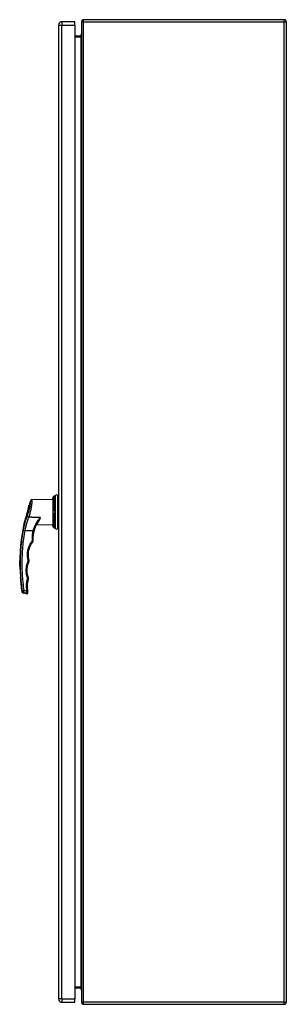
# Model space of a CAD drawing. Header units: inches. Extents: x 21 to 233, y 18 to 141.
# Tile 20 of 27: x 157 to 170, y 57 to 105. Entities that reach past the tile are written whole.
import ezdxf

# ---------------------------------------------------------------- set-up
doc = ezdxf.new("R2010")
doc.units = ezdxf.units.IN
doc.header["$MEASUREMENT"] = 0
doc.layers.add('Visible Edges(ANSI)', color=7, linetype='Continuous', lineweight=25)
doc.layers.add('Visible Tangent Edges(ANSI)', color=7, linetype='Continuous', lineweight=25)

msp = doc.modelspace()

# ---------------------------------------------------------------- linework, layer by layer
at = {"layer": 'Visible Edges(ANSI)'}
for p, q in [((158.437, 104.251), (158.437, 56.77)), ((159.237, 104.412), (158.598, 104.412)), ((159.237, 104.251), (159.237, 104.412)), ((159.237, 104.251), (159.237, 56.77)), ((159.556, 104.412), (159.556, 56.61)), ((169.457, 104.511), (159.655, 104.511)), ((169.556, 104.412), (169.556, 56.61)), ((159.525, 103.712), (159.237, 103.712)), ((157.154, 81.119), (158.149, 81.136)), ((158.149, 81.136), (158.149, 79.886)), ((158.245, 81.283), (158.235, 81.282)), ((158.401, 79.743), (158.401, 81.279)), ((158.437, 81.279), (158.401, 81.279)), ((158.188, 80.581), (158.199, 80.581)), ((158.199, 80.441), (158.188, 80.441)), ((158.199, 80.581), (158.237, 80.58)), ((158.237, 80.442), (158.199, 80.441)), ((158.237, 80.58), (158.246, 80.58)), ((158.246, 80.442), (158.237, 80.442)), ((158.265, 80.461), (158.265, 80.561)), ((157.364, 79.9), (158.149, 79.886)), ((157.396, 79.959), (157.396, 79.959)), ((158.235, 79.74), (158.245, 79.739)), ((158.437, 79.743), (158.401, 79.743)), ((156.541, 77.711), (156.557, 77.711)), ((156.578, 77.311), (156.563, 77.311)), ((156.872, 76.525), (156.72, 76.551)), ((159.237, 57.309), (159.525, 57.309)), ((159.237, 56.609), (159.237, 56.77)), ((158.598, 56.609), (159.237, 56.609)), ((159.655, 56.511), (169.457, 56.511))]:
    msp.add_line(p, q, dxfattribs=at)
at = {"layer": 'Visible Edges(ANSI)', "flags": 128}
for points in [[(159.556, 103.743), (159.556, 103.742), (159.556, 103.74), (159.556, 103.738), (159.556, 103.736), (159.555, 103.735), (159.555, 103.733), (159.554, 103.731), (159.553, 103.73), (159.552, 103.728), (159.551, 103.726), (159.55, 103.725), (159.549, 103.723), (159.548, 103.722), (159.546, 103.72), (159.545, 103.719), (159.543, 103.718), (159.541, 103.717), (159.539, 103.716), (159.537, 103.715), (159.535, 103.714), (159.533, 103.713), (159.53, 103.713), (159.528, 103.712), (159.525, 103.712)], [(158.17, 81.212), (158.167, 81.203), (158.164, 81.194), (158.162, 81.185), (158.16, 81.177), (158.158, 81.168), (158.156, 81.16), (158.155, 81.153), (158.154, 81.146), (158.153, 81.139), (158.152, 81.134), (158.151, 81.129), (158.151, 81.124), (158.151, 81.121), (158.15, 81.119), (158.15, 81.117), (158.15, 81.117)], [(158.235, 81.282), (158.227, 81.281), (158.218, 81.279), (158.21, 81.275), (158.203, 81.27), (158.196, 81.265), (158.19, 81.258), (158.185, 81.251), (158.181, 81.243)], [(158.266, 81.295), (158.266, 81.294), (158.265, 81.292), (158.261, 81.288), (158.257, 81.285), (158.254, 81.284), (158.251, 81.284)], [(158.265, 81.293), (158.263, 81.29), (158.26, 81.287), (158.256, 81.285), (158.251, 81.284)], [(156.901, 80.449), (156.908, 80.473), (156.915, 80.497), (156.922, 80.522), (156.929, 80.546), (156.935, 80.57), (156.942, 80.594), (156.947, 80.618), (156.953, 80.641), (156.958, 80.663), (156.963, 80.685), (156.967, 80.706), (156.971, 80.726), (156.975, 80.745), (156.978, 80.762), (156.981, 80.778), (156.984, 80.793), (156.986, 80.806), (156.988, 80.818), (156.99, 80.828), (156.991, 80.836), (156.992, 80.843), (156.993, 80.847), (156.993, 80.85), (156.993, 80.851)], [(156.88, 80.383), (156.873, 80.36), (156.866, 80.337), (156.858, 80.314), (156.851, 80.292), (156.844, 80.27), (156.838, 80.249), (156.831, 80.229), (156.825, 80.209), (156.819, 80.19), (156.813, 80.172), (156.807, 80.155), (156.802, 80.139), (156.797, 80.123), (156.792, 80.109), (156.787, 80.095), (156.783, 80.082), (156.779, 80.069), (156.775, 80.059), (156.772, 80.049), (156.769, 80.041), (156.767, 80.034), (156.765, 80.029), (156.764, 80.026), (156.764, 80.025)], [(156.88, 80.383), (156.881, 80.386), (156.882, 80.389), (156.883, 80.391), (156.883, 80.394), (156.884, 80.397), (156.885, 80.4), (156.886, 80.402), (156.887, 80.405), (156.888, 80.408), (156.889, 80.411), (156.889, 80.413), (156.89, 80.416), (156.891, 80.419), (156.892, 80.422), (156.893, 80.424), (156.894, 80.427), (156.895, 80.43), (156.895, 80.433), (156.896, 80.435), (156.897, 80.438), (156.898, 80.441), (156.899, 80.444), (156.9, 80.446), (156.901, 80.449)], [(158.246, 80.58), (158.246, 80.58), (158.246, 80.58), (158.246, 80.58), (158.246, 80.58), (158.246, 80.58), (158.247, 80.58), (158.247, 80.58), (158.247, 80.58), (158.247, 80.58), (158.247, 80.58), (158.247, 80.58), (158.247, 80.58), (158.248, 80.58), (158.248, 80.58), (158.248, 80.58), (158.248, 80.58), (158.248, 80.58), (158.248, 80.58), (158.248, 80.58), (158.249, 80.58), (158.249, 80.58), (158.249, 80.58), (158.249, 80.58), (158.249, 80.58)], [(158.249, 80.442), (158.249, 80.442), (158.249, 80.442), (158.249, 80.442), (158.249, 80.442), (158.248, 80.442), (158.248, 80.442), (158.248, 80.442), (158.248, 80.442), (158.248, 80.442), (158.248, 80.442), (158.248, 80.442), (158.247, 80.442), (158.247, 80.442), (158.247, 80.442), (158.247, 80.442), (158.247, 80.442), (158.247, 80.442), (158.247, 80.442), (158.246, 80.442), (158.246, 80.442), (158.246, 80.442), (158.246, 80.442), (158.246, 80.442), (158.246, 80.442)], [(158.249, 80.58), (158.25, 80.58), (158.251, 80.579), (158.253, 80.579), (158.254, 80.578), (158.255, 80.578), (158.256, 80.577), (158.257, 80.577), (158.258, 80.576), (158.258, 80.575), (158.259, 80.575), (158.26, 80.574), (158.261, 80.573), (158.261, 80.572), (158.262, 80.571), (158.262, 80.57), (158.263, 80.569), (158.263, 80.568), (158.264, 80.567), (158.264, 80.566), (158.264, 80.565), (158.265, 80.564), (158.265, 80.563), (158.265, 80.562), (158.265, 80.561)], [(158.265, 80.461), (158.265, 80.46), (158.265, 80.459), (158.265, 80.458), (158.264, 80.457), (158.264, 80.456), (158.264, 80.455), (158.263, 80.454), (158.263, 80.453), (158.262, 80.452), (158.262, 80.451), (158.261, 80.45), (158.261, 80.449), (158.26, 80.448), (158.259, 80.448), (158.258, 80.447), (158.258, 80.446), (158.257, 80.445), (158.256, 80.445), (158.255, 80.444), (158.254, 80.444), (158.253, 80.443), (158.251, 80.443), (158.25, 80.442), (158.249, 80.442)], [(157.246, 79.589), (157.252, 79.61), (157.257, 79.63), (157.263, 79.651), (157.27, 79.671), (157.277, 79.692), (157.284, 79.712), (157.291, 79.732), (157.298, 79.753), (157.306, 79.773), (157.314, 79.792), (157.323, 79.812), (157.331, 79.832), (157.34, 79.851), (157.349, 79.87), (157.359, 79.889), (157.368, 79.908), (157.378, 79.927), (157.388, 79.945), (157.399, 79.963), (157.409, 79.981), (157.42, 79.999), (157.431, 80.017), (157.442, 80.034), (157.454, 80.052)], [(158.15, 79.905), (158.15, 79.905), (158.15, 79.903), (158.151, 79.901), (158.151, 79.898), (158.151, 79.893), (158.152, 79.888), (158.153, 79.883), (158.154, 79.876), (158.155, 79.869), (158.156, 79.862), (158.158, 79.854), (158.16, 79.845), (158.162, 79.837), (158.164, 79.828), (158.167, 79.819), (158.17, 79.81)], [(158.181, 79.779), (158.185, 79.771), (158.19, 79.764), (158.196, 79.757), (158.203, 79.752), (158.21, 79.747), (158.218, 79.743), (158.227, 79.741), (158.235, 79.74)], [(158.266, 79.727), (158.266, 79.728), (158.265, 79.73), (158.261, 79.734), (158.257, 79.737), (158.254, 79.738), (158.251, 79.738)], [(158.265, 79.729), (158.263, 79.732), (158.26, 79.735), (158.256, 79.737), (158.251, 79.738)], [(157.201, 79.132), (157.2, 79.151), (157.199, 79.171), (157.199, 79.19), (157.199, 79.209), (157.199, 79.228), (157.199, 79.247), (157.2, 79.267), (157.2, 79.286), (157.201, 79.305), (157.203, 79.324), (157.204, 79.343), (157.206, 79.362), (157.208, 79.381), (157.21, 79.4), (157.213, 79.419), (157.215, 79.438), (157.218, 79.457), (157.222, 79.476), (157.225, 79.495), (157.229, 79.514), (157.233, 79.533), (157.237, 79.551), (157.241, 79.57), (157.246, 79.589)], [(156.995, 78.166), (156.986, 78.203), (156.978, 78.24), (156.972, 78.278), (156.968, 78.316), (156.964, 78.354), (156.962, 78.392), (156.962, 78.43), (156.963, 78.468), (156.965, 78.506), (156.969, 78.544), (156.975, 78.582), (156.982, 78.619), (156.99, 78.656), (156.999, 78.693), (157.01, 78.73), (157.023, 78.766), (157.037, 78.801), (157.052, 78.836), (157.068, 78.871), (157.086, 78.905), (157.105, 78.938), (157.126, 78.97), (157.147, 79.002), (157.17, 79.032)], [(157.17, 79.032), (157.173, 79.036), (157.175, 79.04), (157.178, 79.043), (157.18, 79.047), (157.182, 79.051), (157.184, 79.055), (157.186, 79.059), (157.188, 79.063), (157.19, 79.067), (157.192, 79.071), (157.193, 79.075), (157.194, 79.08), (157.196, 79.084), (157.197, 79.088), (157.198, 79.093), (157.199, 79.097), (157.199, 79.101), (157.2, 79.106), (157.201, 79.11), (157.201, 79.115), (157.201, 79.119), (157.201, 79.123), (157.201, 79.128), (157.201, 79.132)], [(156.963, 77.315), (156.952, 77.346), (156.942, 77.376), (156.934, 77.407), (156.926, 77.438), (156.919, 77.47), (156.914, 77.501), (156.909, 77.533), (156.906, 77.565), (156.903, 77.597), (156.902, 77.629), (156.901, 77.661), (156.902, 77.693), (156.903, 77.725), (156.906, 77.757), (156.909, 77.789), (156.914, 77.821), (156.92, 77.853), (156.926, 77.884), (156.934, 77.915), (156.943, 77.946), (156.952, 77.977), (156.963, 78.007), (156.975, 78.037), (156.987, 78.067)], [(156.987, 78.067), (156.989, 78.071), (156.99, 78.075), (156.992, 78.079), (156.993, 78.083), (156.994, 78.087), (156.996, 78.091), (156.997, 78.095), (156.997, 78.099), (156.998, 78.103), (156.999, 78.107), (156.999, 78.112), (157, 78.116), (157, 78.12), (157, 78.124), (157, 78.128), (157, 78.133), (157, 78.137), (157, 78.141), (156.999, 78.145), (156.999, 78.149), (156.998, 78.154), (156.997, 78.158), (156.996, 78.162), (156.995, 78.166)], [(156.965, 77.218), (156.966, 77.222), (156.967, 77.226), (156.968, 77.23), (156.969, 77.234), (156.97, 77.238), (156.97, 77.242), (156.971, 77.246), (156.971, 77.25), (156.972, 77.254), (156.972, 77.258), (156.972, 77.263), (156.972, 77.267), (156.972, 77.271), (156.971, 77.275), (156.971, 77.279), (156.971, 77.283), (156.97, 77.287), (156.969, 77.291), (156.968, 77.295), (156.968, 77.299), (156.966, 77.303), (156.965, 77.307), (156.964, 77.311), (156.963, 77.315)], [(156.919, 76.841), (156.918, 76.857), (156.918, 76.873), (156.917, 76.889), (156.917, 76.905), (156.917, 76.921), (156.917, 76.936), (156.918, 76.952), (156.919, 76.968), (156.92, 76.984), (156.921, 77), (156.922, 77.016), (156.924, 77.032), (156.926, 77.047), (156.928, 77.063), (156.931, 77.079), (156.934, 77.094), (156.937, 77.11), (156.94, 77.126), (156.943, 77.141), (156.947, 77.157), (156.951, 77.172), (156.956, 77.187), (156.96, 77.203), (156.965, 77.218)], [(156.934, 76.664), (156.933, 76.672), (156.933, 76.679), (156.932, 76.686), (156.931, 76.694), (156.931, 76.701), (156.93, 76.709), (156.929, 76.716), (156.929, 76.723), (156.928, 76.731), (156.927, 76.738), (156.927, 76.745), (156.926, 76.753), (156.926, 76.76), (156.925, 76.768), (156.924, 76.775), (156.924, 76.782), (156.923, 76.79), (156.923, 76.797), (156.922, 76.804), (156.922, 76.812), (156.921, 76.819), (156.921, 76.826), (156.92, 76.834), (156.919, 76.841)], [(156.938, 76.624), (156.938, 76.624), (156.938, 76.625), (156.938, 76.626), (156.937, 76.627), (156.937, 76.628), (156.937, 76.629), (156.937, 76.63), (156.937, 76.632), (156.937, 76.633), (156.937, 76.635), (156.937, 76.637), (156.936, 76.638), (156.936, 76.64), (156.936, 76.642), (156.936, 76.644), (156.936, 76.646), (156.935, 76.649), (156.935, 76.651), (156.935, 76.653), (156.935, 76.655), (156.935, 76.657), (156.934, 76.66), (156.934, 76.662), (156.934, 76.664)], [(156.941, 76.589), (156.941, 76.589), (156.941, 76.589), (156.941, 76.589), (156.941, 76.59), (156.941, 76.59), (156.941, 76.591), (156.941, 76.592), (156.941, 76.593), (156.941, 76.594), (156.941, 76.595), (156.94, 76.596), (156.94, 76.597), (156.94, 76.599), (156.94, 76.601), (156.94, 76.602), (156.94, 76.604), (156.939, 76.606), (156.939, 76.608), (156.939, 76.611), (156.939, 76.613), (156.939, 76.615), (156.938, 76.618), (156.938, 76.621), (156.938, 76.624)], [(159.525, 57.309), (159.528, 57.309), (159.53, 57.308), (159.533, 57.308), (159.535, 57.307), (159.537, 57.306), (159.539, 57.305), (159.541, 57.304), (159.543, 57.303), (159.545, 57.302), (159.546, 57.301), (159.548, 57.299), (159.549, 57.298), (159.55, 57.296), (159.551, 57.295), (159.552, 57.293), (159.553, 57.291), (159.554, 57.29), (159.555, 57.288), (159.555, 57.286), (159.556, 57.285), (159.556, 57.283), (159.556, 57.281), (159.556, 57.279), (159.556, 57.278)]]:
    msp.add_lwpolyline(points, dxfattribs=at)
at = {"layer": 'Visible Edges(ANSI)'}
for centre, radius, start, end in [((158.598, 104.251), 0.161, 90, 180), ((159.655, 104.412), 0.099, 90, 180), ((169.457, 104.412), 0.099, 0, 90), ((159.669, 103.709), 0.157, 135.4938, 178.7636), ((158.285, 81.29), 0.0197, 151.635, 169.6713), ((158.25, 81.308), 0.0197, 331.635, 338.6362), ((158.333, 81.276), 0.0689, 0, 158.6362), ((165.636, 78.003), 9.1, 160.4169, 161.7629), ((157.155, 81.02), 0.0984, 91, 160.4169), ((158.557, 81.091), 0.408, 176.3847, 180), ((158.17, 81.116), 0.0197, 175.8475, 176.3847), ((165.636, 78.003), 9.1, 167.1601, 181.8396), ((158.557, 79.931), 0.408, 180, 183.6153), ((158.17, 79.906), 0.0197, 183.6153, 184.1525), ((158.285, 79.732), 0.0197, 190.3287, 208.365), ((158.25, 79.714), 0.0197, 21.3638, 28.365), ((158.333, 79.746), 0.0689, 201.3638, 0), ((165.636, 78.003), 9.084, 181.8427, 184.3695), ((165.636, 78.003), 9.1, 184.362, 188.656), ((156.737, 76.648), 0.0984, 188.656, 260), ((156.882, 76.583), 0.0591, 260, 5.7812), ((159.669, 57.313), 0.157, 181.6004, 224.5062), ((158.598, 56.77), 0.161, 180, 270), ((159.655, 56.61), 0.099, 180, 270), ((169.457, 56.61), 0.099, 270, 0)]:
    msp.add_arc(centre, radius, start, end, dxfattribs=at)
for centre, major_axis, ratio, start_param, end_param in [((158.562, 81.085), (0, -0.412), 0.999862, 4.318928, 4.398966), ((158.244, 81.287), (-0.0349, -0.0026), 0.109206, 1.589466, 1.777194), ((158.562, 79.937), (0, -0.412), 0.999862, 5.02581, 5.105859), ((158.244, 79.735), (-0.0349, 0.0026), 0.109206, 4.505991, 4.69372)]:
    msp.add_ellipse(centre, major_axis=major_axis, ratio=ratio, start_param=start_param, end_param=end_param, dxfattribs=at)
at = {"layer": 'Visible Tangent Edges(ANSI)'}
for p, q in [((158.437, 104.251), (158.598, 104.251)), ((158.598, 104.412), (158.598, 104.251)), ((158.598, 56.77), (158.598, 104.251)), ((158.598, 104.251), (159.237, 104.251)), ((159.655, 104.412), (159.556, 104.412)), ((159.655, 104.412), (159.655, 104.511)), ((159.655, 56.61), (159.655, 104.412)), ((159.655, 104.412), (169.457, 104.412)), ((169.457, 104.412), (169.457, 104.511)), ((169.457, 104.412), (169.556, 104.412)), ((169.457, 56.61), (169.457, 104.412)), ((159.237, 103.681), (159.525, 103.681)), ((159.525, 103.712), (159.525, 103.681)), ((159.525, 103.681), (159.525, 57.34)), ((158.181, 80.602), (158.181, 81.243)), ((158.236, 81.282), (158.245, 81.283)), ((158.236, 80.602), (158.236, 81.282)), ((158.251, 80.601), (158.251, 81.283)), ((158.267, 81.299), (158.267, 81.297)), ((158.268, 81.301), (158.268, 79.721)), ((158.181, 79.779), (158.181, 80.42)), ((158.245, 80.602), (158.236, 80.602)), ((158.236, 80.42), (158.245, 80.42)), ((158.236, 79.74), (158.236, 80.42)), ((158.246, 80.58), (158.246, 80.442)), ((158.251, 79.739), (158.251, 80.421)), ((158.267, 80.561), (158.267, 80.461)), ((158.245, 79.739), (158.236, 79.74)), ((158.267, 79.725), (158.267, 79.723)), ((156.875, 76.659), (156.756, 76.68)), ((159.525, 57.34), (159.237, 57.34)), ((159.525, 57.309), (159.525, 57.34)), ((158.598, 56.77), (158.437, 56.77)), ((158.598, 56.77), (158.598, 56.609)), ((158.598, 56.77), (159.237, 56.77)), ((159.556, 56.61), (159.655, 56.61)), ((159.655, 56.511), (159.655, 56.61)), ((169.457, 56.61), (159.655, 56.61)), ((169.457, 56.511), (169.457, 56.61)), ((169.457, 56.61), (169.556, 56.61))]:
    msp.add_line(p, q, dxfattribs=at)
at = {"layer": 'Visible Tangent Edges(ANSI)', "flags": 128}
for points in [[(159.525, 103.681), (159.528, 103.682), (159.53, 103.682), (159.533, 103.683), (159.535, 103.684), (159.537, 103.686), (159.539, 103.688), (159.541, 103.69), (159.543, 103.692), (159.545, 103.695), (159.546, 103.698), (159.548, 103.7), (159.549, 103.703), (159.55, 103.706), (159.551, 103.71), (159.552, 103.713), (159.553, 103.716), (159.554, 103.719), (159.555, 103.723), (159.555, 103.726), (159.556, 103.73), (159.556, 103.733), (159.556, 103.736), (159.556, 103.74), (159.556, 103.743)], [(158.15, 81.117), (158.15, 81.117), (158.15, 81.118), (158.15, 81.119), (158.151, 81.12), (158.151, 81.122), (158.151, 81.124), (158.151, 81.127), (158.151, 81.13), (158.152, 81.133), (158.152, 81.137), (158.153, 81.141), (158.154, 81.145), (158.154, 81.15), (158.155, 81.155), (158.156, 81.16), (158.157, 81.165), (158.158, 81.171), (158.16, 81.176), (158.161, 81.182), (158.163, 81.188), (158.164, 81.194), (158.166, 81.2), (158.168, 81.206), (158.17, 81.212)], [(158.17, 81.212), (158.17, 81.213), (158.17, 81.214), (158.171, 81.216), (158.171, 81.217), (158.172, 81.218), (158.172, 81.22), (158.173, 81.221), (158.173, 81.222), (158.174, 81.224), (158.174, 81.225), (158.175, 81.226), (158.175, 81.227), (158.176, 81.229), (158.176, 81.23), (158.176, 81.231), (158.177, 81.233), (158.177, 81.234), (158.178, 81.235), (158.178, 81.236), (158.179, 81.238), (158.179, 81.239), (158.18, 81.24), (158.181, 81.242), (158.181, 81.243)], [(158.181, 81.243), (158.182, 81.246), (158.184, 81.248), (158.185, 81.251), (158.187, 81.253), (158.188, 81.256), (158.19, 81.258), (158.192, 81.26), (158.194, 81.262), (158.196, 81.265), (158.198, 81.267), (158.2, 81.268), (158.203, 81.27), (158.205, 81.272), (158.208, 81.273), (158.21, 81.275), (158.213, 81.276), (158.216, 81.277), (158.218, 81.278), (158.221, 81.279), (158.224, 81.28), (158.227, 81.281), (158.23, 81.282), (158.233, 81.282), (158.236, 81.282)], [(158.245, 81.283), (158.245, 81.283), (158.245, 81.283), (158.245, 81.283), (158.246, 81.283), (158.246, 81.283), (158.246, 81.283), (158.247, 81.283), (158.247, 81.283), (158.247, 81.283), (158.247, 81.283), (158.248, 81.283), (158.248, 81.283), (158.248, 81.283), (158.249, 81.283), (158.249, 81.283), (158.249, 81.283), (158.249, 81.283), (158.25, 81.283), (158.25, 81.283), (158.25, 81.283), (158.251, 81.283), (158.251, 81.283), (158.251, 81.283), (158.251, 81.283)], [(158.251, 81.283), (158.253, 81.284), (158.254, 81.284), (158.255, 81.284), (158.256, 81.285), (158.257, 81.285), (158.258, 81.286), (158.259, 81.286), (158.26, 81.287), (158.261, 81.288), (158.262, 81.288), (158.262, 81.289), (158.263, 81.29), (158.264, 81.291), (158.264, 81.291), (158.265, 81.292), (158.265, 81.293), (158.266, 81.294), (158.266, 81.294), (158.266, 81.295), (158.267, 81.296), (158.267, 81.296), (158.267, 81.297), (158.267, 81.297), (158.267, 81.297)], [(157.063, 81.052), (157.063, 81.051), (157.062, 81.045), (157.062, 81.036), (157.061, 81.023), (157.059, 81.007), (157.058, 80.987), (157.055, 80.963), (157.053, 80.937), (157.049, 80.907), (157.045, 80.876), (157.04, 80.842), (157.034, 80.805), (157.027, 80.768), (157.02, 80.728), (157.011, 80.687), (157.001, 80.646), (156.99, 80.604), (156.979, 80.562), (156.967, 80.52), (156.954, 80.478), (156.94, 80.437), (156.926, 80.396), (156.911, 80.357), (156.897, 80.319)], [(156.987, 80.252), (157.002, 80.297), (157.016, 80.344), (157.03, 80.392), (157.043, 80.44), (157.056, 80.49), (157.068, 80.539), (157.08, 80.589), (157.09, 80.639), (157.1, 80.688), (157.109, 80.736), (157.117, 80.782), (157.123, 80.827), (157.129, 80.87), (157.135, 80.91), (157.139, 80.947), (157.143, 80.981), (157.146, 81.013), (157.148, 81.04), (157.15, 81.064), (157.151, 81.083), (157.153, 81.099), (157.153, 81.109), (157.154, 81.115), (157.154, 81.117)], [(156.897, 80.319), (156.887, 80.293), (156.877, 80.266), (156.867, 80.239), (156.857, 80.212), (156.848, 80.185), (156.839, 80.157), (156.83, 80.129), (156.821, 80.101), (156.813, 80.073), (156.805, 80.044), (156.796, 80.015), (156.789, 79.987), (156.781, 79.957), (156.773, 79.928), (156.766, 79.899), (156.759, 79.869), (156.752, 79.84), (156.745, 79.81), (156.739, 79.78), (156.732, 79.75), (156.726, 79.72), (156.72, 79.69), (156.714, 79.66), (156.709, 79.629)], [(156.803, 79.612), (156.809, 79.64), (156.815, 79.668), (156.82, 79.696), (156.827, 79.724), (156.833, 79.752), (156.839, 79.78), (156.846, 79.807), (156.853, 79.835), (156.86, 79.862), (156.867, 79.89), (156.874, 79.917), (156.882, 79.944), (156.889, 79.97), (156.897, 79.997), (156.905, 80.024), (156.914, 80.05), (156.922, 80.076), (156.931, 80.102), (156.94, 80.128), (156.949, 80.153), (156.958, 80.178), (156.968, 80.203), (156.977, 80.228), (156.987, 80.252)], [(157.551, 80.246), (157.528, 80.246), (157.504, 80.246), (157.481, 80.247), (157.457, 80.247), (157.434, 80.247), (157.41, 80.247), (157.387, 80.248), (157.363, 80.248), (157.34, 80.248), (157.316, 80.248), (157.293, 80.249), (157.269, 80.249), (157.246, 80.249), (157.222, 80.25), (157.199, 80.25), (157.175, 80.25), (157.152, 80.25), (157.128, 80.251), (157.105, 80.251), (157.081, 80.251), (157.058, 80.251), (157.034, 80.252), (157.011, 80.252), (156.987, 80.252)], [(157.551, 80.246), (157.53, 80.224), (157.51, 80.201), (157.49, 80.178), (157.471, 80.155), (157.452, 80.131), (157.433, 80.107), (157.415, 80.082), (157.397, 80.057), (157.38, 80.031), (157.364, 80.005), (157.347, 79.979), (157.332, 79.952), (157.317, 79.925), (157.302, 79.897), (157.288, 79.869), (157.274, 79.841), (157.261, 79.812), (157.249, 79.783), (157.237, 79.754), (157.226, 79.724), (157.216, 79.694), (157.206, 79.664), (157.197, 79.634), (157.188, 79.604)], [(157.551, 80.246), (157.547, 80.237), (157.543, 80.228), (157.539, 80.22), (157.535, 80.211), (157.531, 80.202), (157.527, 80.194), (157.523, 80.185), (157.519, 80.177), (157.516, 80.168), (157.512, 80.16), (157.508, 80.152), (157.504, 80.143), (157.5, 80.135), (157.496, 80.127), (157.492, 80.119), (157.488, 80.111), (157.484, 80.103), (157.48, 80.096), (157.476, 80.088), (157.472, 80.081), (157.467, 80.073), (157.463, 80.066), (157.459, 80.059), (157.454, 80.052)], [(157.471, 80.055), (157.475, 80.062), (157.479, 80.069), (157.483, 80.075), (157.487, 80.082), (157.491, 80.089), (157.494, 80.097), (157.498, 80.104), (157.501, 80.111), (157.505, 80.119), (157.508, 80.127), (157.511, 80.135), (157.514, 80.143), (157.517, 80.151), (157.52, 80.159), (157.523, 80.167), (157.526, 80.176), (157.529, 80.184), (157.532, 80.193), (157.535, 80.201), (157.538, 80.21), (157.542, 80.219), (157.545, 80.228), (157.548, 80.237), (157.551, 80.246)], [(158.17, 80.602), (158.166, 80.601), (158.163, 80.599), (158.16, 80.595), (158.157, 80.59), (158.155, 80.583), (158.154, 80.576), (158.152, 80.567), (158.151, 80.557), (158.151, 80.546), (158.15, 80.535), (158.15, 80.523), (158.15, 80.511), (158.15, 80.499), (158.151, 80.487), (158.151, 80.476), (158.151, 80.465), (158.152, 80.455), (158.154, 80.446), (158.155, 80.439), (158.157, 80.432), (158.16, 80.427), (158.163, 80.423), (158.166, 80.421), (158.17, 80.42)], [(158.181, 80.602), (158.181, 80.602), (158.18, 80.602), (158.179, 80.602), (158.179, 80.602), (158.178, 80.602), (158.178, 80.602), (158.177, 80.602), (158.177, 80.602), (158.176, 80.602), (158.176, 80.602), (158.176, 80.602), (158.175, 80.602), (158.175, 80.602), (158.174, 80.602), (158.174, 80.602), (158.173, 80.602), (158.173, 80.602), (158.172, 80.602), (158.172, 80.602), (158.171, 80.602), (158.171, 80.602), (158.17, 80.602), (158.17, 80.602), (158.17, 80.602)], [(158.188, 80.441), (158.184, 80.441), (158.181, 80.443), (158.179, 80.446), (158.176, 80.45), (158.174, 80.455), (158.173, 80.461), (158.172, 80.468), (158.171, 80.475), (158.17, 80.484), (158.17, 80.493), (158.17, 80.502), (158.17, 80.511), (158.17, 80.52), (158.17, 80.529), (158.17, 80.538), (158.171, 80.547), (158.172, 80.554), (158.173, 80.561), (158.174, 80.567), (158.176, 80.572), (158.179, 80.576), (158.181, 80.579), (158.184, 80.581), (158.188, 80.581)], [(158.17, 80.42), (158.17, 80.42), (158.17, 80.42), (158.171, 80.42), (158.171, 80.42), (158.172, 80.42), (158.172, 80.42), (158.173, 80.42), (158.173, 80.42), (158.174, 80.42), (158.174, 80.42), (158.175, 80.42), (158.175, 80.42), (158.176, 80.42), (158.176, 80.42), (158.176, 80.42), (158.177, 80.42), (158.177, 80.42), (158.178, 80.42), (158.178, 80.42), (158.179, 80.42), (158.179, 80.42), (158.18, 80.42), (158.181, 80.42), (158.181, 80.42)], [(158.236, 80.602), (158.233, 80.602), (158.23, 80.602), (158.227, 80.602), (158.224, 80.602), (158.221, 80.602), (158.218, 80.602), (158.215, 80.602), (158.213, 80.602), (158.21, 80.602), (158.208, 80.602), (158.205, 80.602), (158.203, 80.602), (158.2, 80.602), (158.198, 80.602), (158.196, 80.602), (158.194, 80.602), (158.192, 80.602), (158.19, 80.602), (158.188, 80.602), (158.187, 80.602), (158.185, 80.602), (158.184, 80.602), (158.182, 80.602), (158.181, 80.602)], [(158.181, 80.42), (158.182, 80.42), (158.184, 80.42), (158.185, 80.42), (158.187, 80.42), (158.188, 80.42), (158.19, 80.42), (158.192, 80.42), (158.194, 80.42), (158.196, 80.42), (158.198, 80.42), (158.2, 80.42), (158.203, 80.42), (158.205, 80.42), (158.208, 80.42), (158.21, 80.42), (158.213, 80.42), (158.216, 80.42), (158.218, 80.42), (158.221, 80.42), (158.224, 80.42), (158.227, 80.42), (158.23, 80.42), (158.233, 80.42), (158.236, 80.42)], [(158.251, 80.601), (158.251, 80.602), (158.251, 80.602), (158.251, 80.602), (158.25, 80.602), (158.25, 80.602), (158.25, 80.602), (158.249, 80.602), (158.249, 80.602), (158.249, 80.602), (158.249, 80.602), (158.248, 80.602), (158.248, 80.602), (158.248, 80.602), (158.247, 80.602), (158.247, 80.602), (158.247, 80.602), (158.247, 80.602), (158.246, 80.602), (158.246, 80.602), (158.246, 80.602), (158.245, 80.602), (158.245, 80.602), (158.245, 80.602), (158.245, 80.602)], [(158.245, 80.42), (158.245, 80.42), (158.245, 80.42), (158.245, 80.42), (158.246, 80.42), (158.246, 80.42), (158.246, 80.42), (158.247, 80.42), (158.247, 80.42), (158.247, 80.42), (158.247, 80.42), (158.248, 80.42), (158.248, 80.42), (158.248, 80.42), (158.249, 80.42), (158.249, 80.42), (158.249, 80.42), (158.249, 80.42), (158.25, 80.42), (158.25, 80.42), (158.25, 80.42), (158.251, 80.42), (158.251, 80.42), (158.251, 80.42), (158.251, 80.421)], [(158.267, 80.561), (158.267, 80.564), (158.267, 80.566), (158.267, 80.568), (158.267, 80.571), (158.266, 80.573), (158.266, 80.575), (158.266, 80.577), (158.265, 80.579), (158.265, 80.581), (158.264, 80.583), (158.264, 80.585), (158.263, 80.587), (158.262, 80.588), (158.262, 80.59), (158.261, 80.592), (158.26, 80.593), (158.259, 80.595), (158.258, 80.596), (158.257, 80.597), (158.256, 80.598), (158.255, 80.599), (158.254, 80.6), (158.253, 80.601), (158.251, 80.601)], [(158.251, 80.421), (158.253, 80.421), (158.254, 80.422), (158.255, 80.423), (158.256, 80.424), (158.257, 80.425), (158.258, 80.426), (158.259, 80.427), (158.26, 80.429), (158.261, 80.43), (158.262, 80.432), (158.262, 80.434), (158.263, 80.435), (158.264, 80.437), (158.264, 80.439), (158.265, 80.441), (158.265, 80.443), (158.266, 80.445), (158.266, 80.447), (158.266, 80.449), (158.267, 80.451), (158.267, 80.454), (158.267, 80.456), (158.267, 80.458), (158.267, 80.461)], [(157.393, 79.952), (157.394, 79.953), (157.395, 79.953), (157.396, 79.954), (157.397, 79.954), (157.399, 79.955), (157.4, 79.955), (157.401, 79.956), (157.402, 79.956), (157.403, 79.957), (157.404, 79.957), (157.405, 79.958), (157.406, 79.959), (157.407, 79.959), (157.407, 79.96), (157.408, 79.96), (157.409, 79.961), (157.41, 79.962), (157.411, 79.962), (157.411, 79.963), (157.412, 79.964), (157.412, 79.964), (157.413, 79.965), (157.413, 79.966), (157.414, 79.967)], [(157.414, 79.967), (157.416, 79.97), (157.418, 79.973), (157.42, 79.976), (157.421, 79.979), (157.424, 79.983), (157.426, 79.986), (157.428, 79.989), (157.43, 79.993), (157.432, 79.997), (157.434, 80), (157.437, 80.004), (157.439, 80.008), (157.441, 80.011), (157.444, 80.015), (157.446, 80.019), (157.449, 80.023), (157.451, 80.027), (157.454, 80.031), (157.457, 80.035), (157.46, 80.039), (157.462, 80.043), (157.465, 80.047), (157.468, 80.051), (157.471, 80.055)], [(158.17, 79.81), (158.168, 79.816), (158.166, 79.822), (158.164, 79.828), (158.163, 79.834), (158.161, 79.84), (158.16, 79.846), (158.158, 79.851), (158.157, 79.857), (158.156, 79.862), (158.155, 79.867), (158.154, 79.872), (158.154, 79.877), (158.153, 79.881), (158.152, 79.885), (158.152, 79.889), (158.151, 79.892), (158.151, 79.895), (158.151, 79.898), (158.151, 79.9), (158.15, 79.902), (158.15, 79.903), (158.15, 79.904), (158.15, 79.905), (158.15, 79.905)], [(158.181, 79.779), (158.181, 79.78), (158.18, 79.782), (158.179, 79.783), (158.179, 79.784), (158.178, 79.786), (158.178, 79.787), (158.177, 79.788), (158.177, 79.789), (158.176, 79.791), (158.176, 79.792), (158.176, 79.793), (158.175, 79.795), (158.175, 79.796), (158.174, 79.797), (158.174, 79.798), (158.173, 79.8), (158.173, 79.801), (158.172, 79.802), (158.172, 79.804), (158.171, 79.805), (158.171, 79.806), (158.17, 79.808), (158.17, 79.809), (158.17, 79.81)], [(158.236, 79.74), (158.233, 79.74), (158.23, 79.741), (158.227, 79.741), (158.224, 79.742), (158.221, 79.743), (158.218, 79.744), (158.216, 79.745), (158.213, 79.746), (158.21, 79.747), (158.208, 79.749), (158.205, 79.75), (158.203, 79.752), (158.2, 79.754), (158.198, 79.756), (158.196, 79.757), (158.194, 79.76), (158.192, 79.762), (158.19, 79.764), (158.188, 79.766), (158.187, 79.769), (158.185, 79.771), (158.184, 79.774), (158.182, 79.777), (158.181, 79.779)], [(158.251, 79.739), (158.251, 79.739), (158.251, 79.739), (158.251, 79.739), (158.25, 79.739), (158.25, 79.739), (158.25, 79.739), (158.249, 79.739), (158.249, 79.739), (158.249, 79.739), (158.249, 79.739), (158.248, 79.739), (158.248, 79.739), (158.248, 79.739), (158.247, 79.739), (158.247, 79.739), (158.247, 79.739), (158.247, 79.739), (158.246, 79.739), (158.246, 79.739), (158.246, 79.739), (158.245, 79.739), (158.245, 79.739), (158.245, 79.739), (158.245, 79.739)], [(158.267, 79.725), (158.267, 79.725), (158.267, 79.725), (158.267, 79.726), (158.267, 79.726), (158.266, 79.727), (158.266, 79.728), (158.266, 79.728), (158.265, 79.729), (158.265, 79.73), (158.264, 79.731), (158.264, 79.731), (158.263, 79.732), (158.262, 79.733), (158.262, 79.734), (158.261, 79.734), (158.26, 79.735), (158.259, 79.736), (158.258, 79.736), (158.257, 79.737), (158.256, 79.737), (158.255, 79.738), (158.254, 79.738), (158.253, 79.738), (158.251, 79.739)], [(156.709, 79.629), (156.691, 79.532), (156.675, 79.434), (156.66, 79.337), (156.646, 79.238), (156.633, 79.14), (156.621, 79.042), (156.611, 78.943), (156.601, 78.844), (156.592, 78.745), (156.585, 78.646), (156.578, 78.547), (156.573, 78.448), (156.568, 78.348), (156.565, 78.249), (156.563, 78.149), (156.562, 78.05), (156.562, 77.95), (156.563, 77.851), (156.565, 77.751), (156.569, 77.652), (156.573, 77.553), (156.578, 77.454), (156.585, 77.355), (156.593, 77.256), (156.601, 77.157), (156.611, 77.058), (156.622, 76.96), (156.634, 76.861), (156.647, 76.763), (156.661, 76.665)], [(156.756, 76.68), (156.742, 76.78), (156.729, 76.88), (156.716, 76.981), (156.705, 77.082), (156.696, 77.183), (156.687, 77.284), (156.679, 77.385), (156.673, 77.487), (156.668, 77.588), (156.664, 77.69), (156.661, 77.791), (156.659, 77.893), (156.658, 77.995), (156.659, 78.097), (156.66, 78.199), (156.663, 78.3), (156.667, 78.402), (156.672, 78.504), (156.678, 78.605), (156.686, 78.707), (156.694, 78.808), (156.704, 78.909), (156.715, 79.01), (156.727, 79.111), (156.74, 79.212), (156.754, 79.312), (156.769, 79.413), (156.786, 79.512), (156.803, 79.612)], [(156.803, 79.612), (156.819, 79.612), (156.835, 79.611), (156.852, 79.611), (156.868, 79.611), (156.884, 79.61), (156.9, 79.61), (156.916, 79.61), (156.932, 79.609), (156.948, 79.609), (156.964, 79.609), (156.98, 79.608), (156.996, 79.608), (157.012, 79.607), (157.028, 79.607), (157.044, 79.607), (157.06, 79.606), (157.076, 79.606), (157.092, 79.606), (157.108, 79.605), (157.124, 79.605), (157.14, 79.605), (157.156, 79.604), (157.172, 79.604), (157.188, 79.604)], [(157.188, 79.604), (157.184, 79.584), (157.179, 79.565), (157.175, 79.545), (157.17, 79.526), (157.167, 79.506), (157.163, 79.487), (157.16, 79.467), (157.157, 79.447), (157.154, 79.428), (157.151, 79.408), (157.149, 79.388), (157.147, 79.368), (157.145, 79.348), (157.143, 79.328), (157.142, 79.309), (157.141, 79.289), (157.14, 79.269), (157.14, 79.249), (157.139, 79.229), (157.139, 79.209), (157.139, 79.189), (157.14, 79.169), (157.141, 79.149), (157.141, 79.129)], [(157.123, 79.069), (157.099, 79.036), (157.076, 79.003), (157.054, 78.968), (157.034, 78.933), (157.015, 78.898), (156.998, 78.861), (156.982, 78.824), (156.967, 78.786), (156.954, 78.748), (156.942, 78.709), (156.932, 78.67), (156.923, 78.631), (156.916, 78.591), (156.91, 78.551), (156.906, 78.511), (156.903, 78.471), (156.902, 78.43), (156.903, 78.39), (156.905, 78.35), (156.908, 78.31), (156.913, 78.27), (156.92, 78.23), (156.928, 78.19), (156.938, 78.151)], [(157.141, 79.129), (157.142, 79.126), (157.142, 79.124), (157.142, 79.121), (157.141, 79.118), (157.141, 79.116), (157.141, 79.113), (157.141, 79.11), (157.14, 79.108), (157.14, 79.105), (157.139, 79.102), (157.138, 79.1), (157.138, 79.097), (157.137, 79.095), (157.136, 79.092), (157.135, 79.09), (157.134, 79.087), (157.133, 79.085), (157.131, 79.082), (157.13, 79.08), (157.129, 79.078), (157.127, 79.075), (157.126, 79.073), (157.124, 79.071), (157.123, 79.069)], [(156.933, 78.091), (156.919, 78.059), (156.907, 78.028), (156.896, 77.996), (156.886, 77.963), (156.876, 77.93), (156.868, 77.897), (156.861, 77.864), (156.855, 77.831), (156.85, 77.797), (156.847, 77.763), (156.844, 77.729), (156.842, 77.695), (156.842, 77.661), (156.842, 77.627), (156.844, 77.593), (156.846, 77.559), (156.85, 77.526), (156.855, 77.492), (156.861, 77.459), (156.868, 77.425), (156.876, 77.392), (156.885, 77.359), (156.895, 77.327), (156.907, 77.295)], [(156.938, 78.151), (156.938, 78.148), (156.939, 78.146), (156.939, 78.143), (156.94, 78.141), (156.94, 78.138), (156.94, 78.136), (156.94, 78.133), (156.941, 78.131), (156.941, 78.128), (156.941, 78.126), (156.94, 78.123), (156.94, 78.12), (156.94, 78.118), (156.94, 78.115), (156.939, 78.113), (156.939, 78.11), (156.938, 78.108), (156.938, 78.105), (156.937, 78.103), (156.936, 78.1), (156.936, 78.098), (156.935, 78.095), (156.934, 78.093), (156.933, 78.091)], [(156.907, 77.295), (156.908, 77.292), (156.908, 77.29), (156.909, 77.288), (156.91, 77.285), (156.91, 77.283), (156.911, 77.28), (156.911, 77.278), (156.912, 77.275), (156.912, 77.273), (156.912, 77.27), (156.912, 77.268), (156.912, 77.265), (156.912, 77.263), (156.912, 77.26), (156.912, 77.258), (156.912, 77.255), (156.912, 77.253), (156.911, 77.25), (156.911, 77.248), (156.911, 77.245), (156.91, 77.243), (156.909, 77.24), (156.909, 77.238), (156.908, 77.236)], [(156.908, 77.236), (156.903, 77.22), (156.898, 77.203), (156.894, 77.187), (156.889, 77.171), (156.885, 77.155), (156.882, 77.138), (156.878, 77.122), (156.875, 77.105), (156.872, 77.089), (156.869, 77.072), (156.867, 77.055), (156.865, 77.039), (156.863, 77.022), (156.861, 77.005), (156.86, 76.988), (156.859, 76.971), (156.858, 76.955), (156.858, 76.938), (156.857, 76.921), (156.857, 76.904), (156.858, 76.887), (156.858, 76.871), (156.859, 76.854), (156.86, 76.837)], [(156.86, 76.837), (156.861, 76.83), (156.861, 76.822), (156.862, 76.815), (156.862, 76.807), (156.863, 76.8), (156.863, 76.792), (156.864, 76.785), (156.864, 76.778), (156.865, 76.77), (156.866, 76.763), (156.866, 76.755), (156.867, 76.748), (156.867, 76.74), (156.868, 76.733), (156.869, 76.726), (156.869, 76.718), (156.87, 76.711), (156.871, 76.703), (156.871, 76.696), (156.872, 76.689), (156.873, 76.681), (156.873, 76.674), (156.874, 76.666), (156.875, 76.659)], [(156.661, 76.664), (156.659, 76.661), (156.658, 76.659), (156.656, 76.657), (156.655, 76.655), (156.653, 76.653), (156.652, 76.651), (156.651, 76.649), (156.649, 76.647), (156.648, 76.645), (156.647, 76.644), (156.646, 76.642), (156.645, 76.641), (156.644, 76.64), (156.644, 76.639), (156.643, 76.638), (156.642, 76.637), (156.642, 76.636), (156.641, 76.635), (156.641, 76.635), (156.641, 76.634), (156.64, 76.634), (156.64, 76.634), (156.64, 76.634), (156.64, 76.634)], [(156.661, 76.665), (156.661, 76.665), (156.661, 76.665), (156.661, 76.665), (156.661, 76.665), (156.661, 76.665), (156.661, 76.665), (156.661, 76.665), (156.661, 76.665), (156.661, 76.665), (156.661, 76.664), (156.661, 76.664), (156.661, 76.664), (156.661, 76.664), (156.661, 76.664), (156.661, 76.664), (156.661, 76.664), (156.661, 76.664), (156.661, 76.664), (156.661, 76.664), (156.661, 76.664), (156.661, 76.664), (156.661, 76.664), (156.661, 76.664), (156.661, 76.664)], [(156.72, 76.551), (156.72, 76.552), (156.72, 76.552), (156.72, 76.552), (156.721, 76.552), (156.721, 76.553), (156.721, 76.553), (156.722, 76.554), (156.722, 76.555), (156.723, 76.556), (156.724, 76.557), (156.724, 76.558), (156.725, 76.559), (156.726, 76.561), (156.727, 76.562), (156.728, 76.564), (156.729, 76.566), (156.73, 76.568), (156.732, 76.57), (156.733, 76.572), (156.734, 76.574), (156.736, 76.576), (156.737, 76.578), (156.739, 76.581), (156.74, 76.583)], [(156.74, 76.583), (156.741, 76.585), (156.741, 76.586), (156.741, 76.588), (156.741, 76.591), (156.742, 76.593), (156.742, 76.596), (156.743, 76.599), (156.743, 76.603), (156.744, 76.606), (156.745, 76.61), (156.745, 76.614), (156.746, 76.619), (156.747, 76.623), (156.747, 76.628), (156.748, 76.633), (156.749, 76.637), (156.75, 76.642), (156.751, 76.648), (156.752, 76.653), (156.753, 76.658), (156.753, 76.663), (156.754, 76.669), (156.755, 76.674), (156.756, 76.68)], [(156.74, 76.583), (156.746, 76.583), (156.751, 76.582), (156.756, 76.581), (156.762, 76.58), (156.767, 76.579), (156.773, 76.578), (156.778, 76.577), (156.783, 76.576), (156.789, 76.575), (156.794, 76.574), (156.799, 76.573), (156.805, 76.572), (156.81, 76.571), (156.815, 76.57), (156.821, 76.569), (156.826, 76.569), (156.831, 76.568), (156.837, 76.567), (156.842, 76.566), (156.848, 76.565), (156.853, 76.564), (156.858, 76.563), (156.864, 76.562), (156.869, 76.561)], [(156.875, 76.659), (156.874, 76.653), (156.874, 76.648), (156.874, 76.642), (156.873, 76.637), (156.873, 76.631), (156.873, 76.626), (156.872, 76.621), (156.872, 76.616), (156.872, 76.611), (156.871, 76.606), (156.871, 76.601), (156.871, 76.597), (156.871, 76.592), (156.87, 76.588), (156.87, 76.584), (156.87, 76.581), (156.87, 76.577), (156.87, 76.574), (156.869, 76.571), (156.869, 76.569), (156.869, 76.566), (156.869, 76.564), (156.869, 76.562), (156.869, 76.561)], [(156.869, 76.561), (156.869, 76.558), (156.869, 76.555), (156.87, 76.553), (156.87, 76.55), (156.87, 76.548), (156.87, 76.545), (156.871, 76.543), (156.871, 76.541), (156.871, 76.539), (156.871, 76.537), (156.871, 76.535), (156.871, 76.534), (156.872, 76.532), (156.872, 76.531), (156.872, 76.53), (156.872, 76.529), (156.872, 76.528), (156.872, 76.527), (156.872, 76.526), (156.872, 76.526), (156.872, 76.525), (156.872, 76.525), (156.872, 76.525), (156.872, 76.525)], [(159.556, 57.278), (159.556, 57.281), (159.556, 57.285), (159.556, 57.288), (159.556, 57.292), (159.555, 57.295), (159.555, 57.298), (159.554, 57.302), (159.553, 57.305), (159.552, 57.308), (159.551, 57.312), (159.55, 57.315), (159.549, 57.318), (159.548, 57.321), (159.546, 57.323), (159.545, 57.326), (159.543, 57.329), (159.541, 57.331), (159.539, 57.333), (159.537, 57.335), (159.535, 57.337), (159.533, 57.338), (159.53, 57.339), (159.528, 57.339), (159.525, 57.34)]]:
    msp.add_lwpolyline(points, dxfattribs=at)
at = {"layer": 'Visible Tangent Edges(ANSI)'}
for centre, major_axis, ratio, start_param, end_param in [((158.188, 81.206), (-0.0187, 0.0061), 0.005379, 6.243298, 6.283185), ((158.237, 81.263), (-0.0015, 0.0196), 0.017403, 6.165533, 6.283185), ((158.246, 81.263), (-0.0015, 0.0196), 0.017403, 6.165845, 6.283185), ((158.253, 81.264), (-0.0019, 0.0196), 0.191852, 6.164699, 6.283185), ((158.285, 81.288), (-0.0197, 0), 0.997973, 5.788123, 5.945294), ((156.989, 80.294), (-0.0918, 0.0356), 0.409021, 0.266884, 1.709814), ((158.188, 80.601), (-0.0003, -0.0197), 0.951327, 4.689106, 6.283185), ((158.188, 80.421), (-0.0003, 0.0197), 0.951327, 0, 1.594079), ((158.199, 80.601), (-0.0003, -0.0197), 0.92364, 4.68103, 6.283185), ((158.199, 80.421), (-0.0003, 0.0197), 0.92364, 0, 1.602156), ((158.237, 80.6), (-0.0003, -0.0197), 0.075192, 4.596049, 6.283185), ((158.237, 80.422), (-0.0003, 0.0197), 0.075192, 0, 1.687137), ((158.246, 80.6), (-0.0003, -0.0197), 0.075184, 4.596361, 6.283185), ((158.246, 80.422), (-0.0003, 0.0197), 0.075184, 0, 1.686825), ((158.253, 80.599), (-0.0038, -0.0193), 0.094112, 4.612383, 6.283185), ((158.253, 80.423), (-0.0038, 0.0193), 0.094112, 0, 1.670802), ((158.285, 80.561), (-0.0197, 0), 0.063637, 5.788123, 6.283185), ((158.285, 80.461), (-0.0197, 0), 0.063637, 0, 0.495063), ((157.414, 79.949), (-0.0174, 0.0099), 0.863009, 5.1523, 6.283185), ((157.471, 80.041), (-0.0166, 0.0112), 0.683188, 5.12391, 6.283185), ((158.188, 79.816), (-0.0187, -0.0061), 0.005379, 0, 0.039887), ((158.237, 79.759), (-0.0015, -0.0196), 0.017403, 0, 0.117653), ((158.246, 79.759), (-0.0015, -0.0196), 0.017403, 0, 0.117341), ((158.253, 79.758), (-0.0019, -0.0196), 0.191852, 0, 0.118486), ((158.285, 79.734), (-0.0197, 0), 0.997973, 0.337891, 0.495063), ((156.804, 79.612), (-0.0968, 0.0176), 0.000015, 0.159651, 1.561929), ((157.189, 79.603), (0.0572, -0.0147), 0.000659, 4.703547, 6.283184), ((157.123, 79.069), (0.0468, -0.0361), 0.004511, 4.704847, 6.283185), ((157.142, 79.129), (0.059, 0.0032), 0.001571, 0, 1.57945), ((156.933, 78.091), (0.054, -0.024), 0.003466, 4.70438, 6.283185), ((156.938, 78.151), (0.0571, 0.0151), 0.00237, 0, 1.579196), ((156.907, 77.295), (0.0554, 0.0204), 0.002372, 0, 1.579222), ((156.861, 76.837), (0.0589, 0.0042), 0.00051, 4.703603, 6.283183), ((156.908, 77.236), (0.0562, -0.018), 0.003372, 4.704306, 6.283185), ((156.757, 76.68), (-0.0973, -0.0145), 0.000012, 4.72121, 6.123537), ((156.757, 76.678), (0.0821, -0.0543), 0.972434, 3.887957, 5.112052), ((156.879, 76.618), (0.0588, 0.0057), 0.974734, 4.447602, 6.283185), ((156.875, 76.659), (0.0588, 0.0054), 0.000502, 4.703578, 6.283183)]:
    msp.add_ellipse(centre, major_axis=major_axis, ratio=ratio, start_param=start_param, end_param=end_param, dxfattribs=at)

doc.saveas('drawing.dxf')
